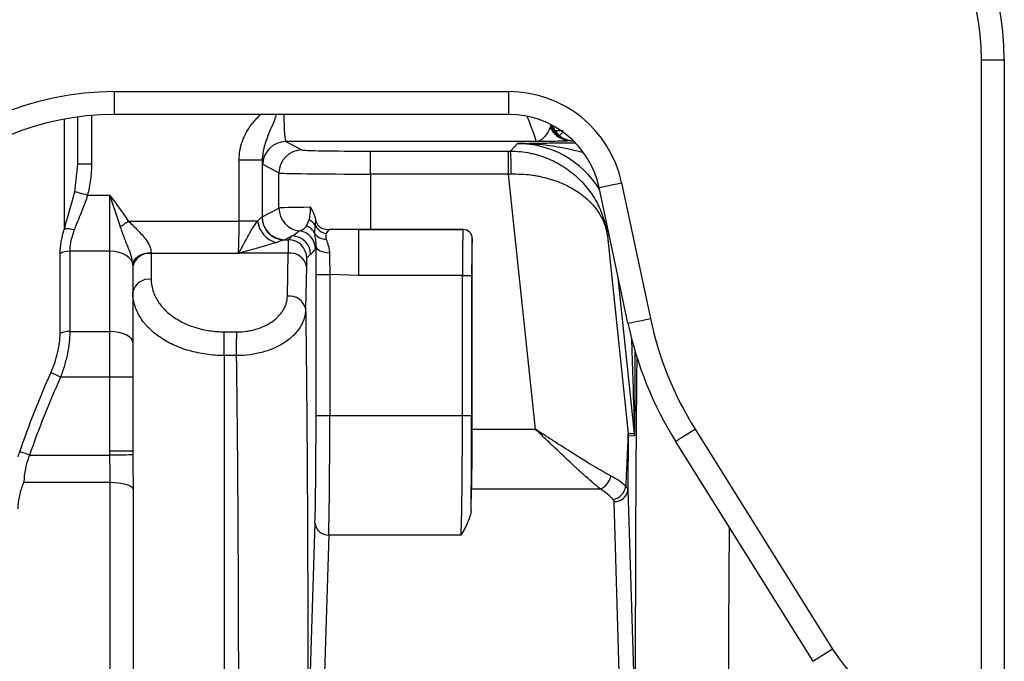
# Model space of a CAD drawing. Header units: millimetres. Extents: x 11 to 1572, y 8 to 2126.
# Tile 13 of 19: x 950 to 1165, y 362 to 502. Entities that reach past the tile are written whole.
import ezdxf

# ---------------------------------------------------------------- set-up
doc = ezdxf.new("R2010")
doc.units = ezdxf.units.MM

msp = doc.modelspace()

# ---------------------------------------------------------------- linework, layer by layer
at = {"color": 7, "linetype": 'Continuous', "lineweight": 25}
for p, q in [((1159.75, 493.28), (1164.75, 493.28)), ((1159.75, 348.37), (1159.75, 493.28)), ((1164.75, 493.28), (1164.75, 348.37)), ((970.75, 481.37), (970.75, 486.37)), ((970.75, 486.37), (1056.75, 486.37)), ((1056.75, 481.37), (1056.75, 486.37)), ((1056.75, 481.37), (970.75, 481.37)), ((962.75, 470.58), (962.75, 480.84)), ((1068.58, 477.81), (1066.92, 477.81)), ((1008.08, 475.47), (1011.59, 473.65)), ((1062.72, 475.47), (1008.08, 475.47)), ((1057.1, 473.4), (1058.59, 475.06)), ((1070.2, 475.64), (1070.17, 475.64)), ((1070.2, 475.64), (1070.79, 475.64)), ((1026.58, 468.4), (1026.58, 473.4)), ((1026.58, 473.4), (1056.68, 473.4)), ((1056.68, 468.4), (1056.68, 473.4)), ((962.07, 464.52), (962.75, 470.58)), ((965.75, 470.58), (962.75, 470.58)), ((1002.91, 471.45), (997.91, 471.45)), ((997.91, 458.12), (997.91, 471.45)), ((1002.91, 471.45), (1002.91, 459.06)), ((1006.59, 468.65), (1003.08, 470.47)), ((1006.59, 460.97), (1006.59, 468.65)), ((1026.58, 468.4), (1026.58, 456.31)), ((1056.68, 468.4), (1026.58, 468.4)), ((1062.53, 412.73), (1056.68, 468.4)), ((1081.29, 466.5), (1087.58, 436.89)), ((964.87, 463.78), (969.75, 463.78)), ((969.75, 451.55), (969.75, 463.78)), ((1082.69, 435.85), (1076.4, 465.46)), ((1002.91, 459.06), (1006.59, 460.97)), ((973.81, 458.12), (997.91, 458.12)), ((1001.92, 458.12), (997.91, 458.12)), ((1012.64, 457.13), (1013.17, 458.38)), ((1014.44, 455.39), (1014.5, 457.24)), ((1023.95, 456.31), (1046.74, 456.31)), ((1023.95, 456.31), (1023.95, 446.31)), ((1046.75, 456.31), (1026.58, 456.31)), ((1046.74, 456.31), (1046.75, 456.31)), ((1007.86, 454.05), (1008.66, 454.05)), ((1009.5, 454.89), (1007.91, 454.06)), ((1008.66, 454.05), (1009.5, 454.89)), ((1048.75, 454.31), (1048.74, 454.31)), ((1048.75, 412.73), (1048.75, 454.31)), ((1078.21, 454.85), (1082.74, 411.78)), ((958.87, 433.62), (958.87, 451.02)), ((960.99, 451.55), (960.99, 434.06)), ((969.75, 451.55), (960.99, 451.55)), ((969.75, 434.06), (969.75, 451.55)), ((978.75, 451.27), (978.75, 451.05)), ((997.76, 451.05), (978.75, 451.05)), ((978.75, 451.05), (978.75, 445.43)), ((1008.59, 451.12), (997.92, 451.12)), ((1008.43, 441.74), (1008.59, 451.12)), ((1013.5, 450.89), (1012.66, 450.05)), ((974.75, 448.53), (974.75, 448.5)), ((974.75, 448.5), (974.75, 431.57)), ((1012.59, 448.3), (1012.42, 438.92)), ((1014.69, 446.46), (1017.69, 446.46)), ((1014.69, 415.72), (1014.69, 446.46)), ((1023.95, 446.31), (1017.69, 446.46)), ((1017.69, 446.46), (1017.69, 415.72)), ((1046.61, 446.31), (1023.95, 446.31)), ((1046.61, 446.31), (1048.61, 446.31)), ((1046.61, 415.72), (1046.61, 446.31)), ((1048.61, 446.31), (1048.61, 415.72)), ((960.99, 434.06), (969.75, 434.06)), ((969.75, 424.12), (969.75, 434.06)), ((994.66, 434), (997.38, 433.99)), ((974.75, 431.57), (974.75, 424.12)), ((969.75, 424.12), (958.99, 424.12)), ((974.75, 424.12), (969.75, 424.12)), ((969.75, 407.98), (969.75, 424.12)), ((974.75, 424.12), (974.75, 407.98)), ((1014.69, 415.72), (1017.69, 415.72)), ((1017.69, 415.72), (1046.61, 415.72)), ((1046.61, 415.72), (1048.61, 415.72)), ((1048.75, 412.73), (1062.53, 412.73)), ((1097.32, 412.77), (1127.31, 364.78)), ((1082.74, 411.78), (1084.14, 411.85)), ((1084.17, 411.33), (1082.76, 411.26)), ((1123.07, 362.13), (1093.09, 410.12)), ((974.75, 407.98), (969.75, 407.98)), ((952.22, 407.11), (969.75, 407.11)), ((969.8, 401.1), (950.99, 401.1)), ((1048.48, 395.16), (1048.61, 399.71)), ((1076.7, 399.71), (1048.61, 399.71)), ((1082.66, 399.59), (1083.87, 359.86)), ((1080.87, 357.25), (1079.66, 396.99)), ((1013.47, 359.86), (1014.46, 392.28)), ((1017.46, 389.67), (1016.47, 357.25)), ((1046.32, 389.67), (1017.46, 389.67))]:
    msp.add_line(p, q, dxfattribs=at)
at = {"color": 8, "linetype": 'Continuous', "lineweight": 25}
for p, q in [((965.75, 481.16), (965.75, 470.58)), ((959.82, 456.42), (959.82, 480.37)), ((1078.57, 455.25), (1078.21, 454.85)), ((1084.14, 411.85), (1080.57, 445.8))]:
    msp.add_line(p, q, dxfattribs=at)
at = {"color": 7, "linetype": 'Continuous', "lineweight": 25, "flags": 128}
for points in [[(1068.52, 477.56), (1068.08, 477.08), (1067.75, 476.78)], [(1076.4, 465.46), (1076.48, 465.48), (1076.74, 465.53), (1077.19, 465.63), (1077.8, 465.76), (1078.54, 465.91), (1079.39, 466.1), (1080.32, 466.29), (1081.29, 466.5)], [(964.87, 463.78), (964.4, 463.91), (963.94, 464.03), (963.5, 464.14), (963.11, 464.25), (962.76, 464.34), (962.46, 464.42), (962.23, 464.48), (962.07, 464.52)], [(972.01, 456.93), (972.21, 457.07), (972.42, 457.21), (972.64, 457.35), (972.87, 457.5), (973.1, 457.66), (973.34, 457.81), (973.57, 457.97), (973.81, 458.12)], [(974.75, 448.5), (974.65, 449.09), (974.37, 449.67), (973.9, 450.2), (973.28, 450.66), (972.52, 451.04), (971.66, 451.32), (970.72, 451.49), (969.75, 451.55)], [(974.75, 448.53), (974.82, 449.06), (975.05, 449.58), (975.42, 450.05), (975.92, 450.47), (976.52, 450.81), (977.22, 451.06), (977.97, 451.22), (978.75, 451.27)], [(1014.72, 452.63), (1014.78, 452.36), (1014.95, 452.11), (1015.22, 451.87), (1015.57, 451.66), (1016.01, 451.48), (1016.5, 451.34), (1017.04, 451.26), (1017.6, 451.22)], [(1082.69, 435.85), (1082.77, 435.87), (1083.04, 435.93), (1083.48, 436.02), (1084.09, 436.15), (1084.84, 436.31), (1085.69, 436.49), (1086.61, 436.69), (1087.58, 436.89)], [(974.75, 431.57), (974.65, 432.06), (974.37, 432.52), (973.9, 432.95), (973.28, 433.33), (972.52, 433.64), (971.66, 433.87), (970.72, 434.01), (969.75, 434.06)], [(994.63, 428.81), (994.63, 429.42), (994.64, 430.08), (994.64, 430.77), (994.64, 431.48), (994.64, 432.18), (994.65, 432.84), (994.65, 433.46), (994.66, 434)], [(997.36, 428.8), (997.36, 429.41), (997.37, 430.07), (997.37, 430.76), (997.37, 431.47), (997.37, 432.17), (997.38, 432.83), (997.38, 433.45), (997.38, 433.99)], [(958.99, 424.12), (958.68, 424.26), (958.38, 424.39), (958.09, 424.52), (957.81, 424.65), (957.55, 424.77), (957.3, 424.88), (957.07, 424.98), (956.86, 425.07)], [(1093.09, 410.12), (1093.15, 410.16), (1093.39, 410.31), (1093.77, 410.55), (1094.3, 410.88), (1094.95, 411.28), (1095.68, 411.75), (1096.49, 412.25), (1097.32, 412.77)], [(952.22, 407.11), (951.92, 407.21), (951.62, 407.32), (951.34, 407.42), (951.06, 407.51), (950.79, 407.61), (950.54, 407.69), (950.31, 407.77), (950.1, 407.85)], [(974.75, 407.13), (974.64, 407.13), (974.35, 407.13), (973.89, 407.13), (973.26, 407.12), (972.51, 407.12), (971.65, 407.12), (970.72, 407.11), (969.75, 407.11)], [(974.79, 399.7), (974.64, 399.98), (974.32, 400.25), (973.84, 400.49), (973.22, 400.7), (972.47, 400.87), (971.64, 401), (970.74, 401.08), (969.8, 401.1)], [(1127.31, 364.78), (1126.48, 364.26), (1125.67, 363.76), (1124.93, 363.3), (1124.29, 362.89), (1123.76, 362.56), (1123.37, 362.32), (1123.14, 362.18), (1123.07, 362.13)]]:
    msp.add_lwpolyline(points, dxfattribs=at)
at = {"color": 7, "linetype": 'Continuous', "lineweight": 25}
for centre, radius, start, end in [((1104.75, 493.28), 60, 0, 90), ((1104.75, 493.28), 55, 0, 90), ((1056.75, 461.28), 25.09, 12, 90), ((1056.75, 461.28), 20.09, 12, 90), ((1070.92, 480.64), 5, 199.0542, 268.5225), ((1070.92, 480.64), 5, 199.0528, 215.2909), ((1008.08, 470.47), 5, 90.0514, 179.9725), ((1011.6, 468.65), 5, 90.0513, 179.9726), ((1010.04, 469.6), 47.21, 358.5543, 4.6091), ((1011.6, 460.97), 5, 180.0297, 263.5113), ((1007.69, 458.99), 5.83, 188.5825, 252.4161), ((1007.88, 459.05), 5, 179.9694, 269.7234), ((1007.91, 459.07), 5, 180.0271, 269.9488), ((1011.76, 455.36), 3.33, 34.4945, 65.0146), ((960.32, 451.08), 5.37, 72.4582, 95.3767), ((1010.58, 452.03), 4, 0.023, 83.5445), ((1011.03, 453.65), 3.84, 26.9978, 65.2146), ((1016.74, 457.02), 2.81, 215.3157, 273.3358), ((1017.43, 458.61), 3.23, 205.0736, 260.6596), ((1046.74, 454.31), 2, 0.02, 89.9796), ((1008.66, 450.05), 4, 0.0203, 89.9795), ((1009.5, 450.89), 4, 0.0204, 89.9796), ((960.91, 447.42), 4.14, 88.8739, 119.55), ((978.25, 447.52), 3.57, 81.9502, 168.5784), ((1003.03, 455.99), 7.06, 222.7364, 223.5906), ((1009.05, 447.53), 3.63, 12.2378, 97.2254), ((978.25, 441.9), 3.57, 81.9502, 168.5784), ((1008.88, 438.15), 3.63, 12.2379, 97.225), ((1160.85, 452.47), 79.91, 192, 212), ((1160.85, 452.47), 74.91, 192, 212), ((960.89, 429.16), 4.9, 88.8586, 114.3931), ((1077.76, 411.26), 5, 0.0025, 5.9979), ((1079.17, 411.33), 5, 359.9997, 6.0009), ((1075.03, 403.38), 4.03, 294.3606, 348.1718), ((1078.7, 400.87), 3.55, 282.7166, 350.6712), ((1079.82, 399.84), 2.85, 266.8338, 355.1065), ((1017.3, 392.52), 2.85, 184.893, 273.1667), ((1156.92, 383.28), 34.91, 212, 270)]:
    msp.add_arc(centre, radius, start, end, dxfattribs=at)
at = {"color": 8, "linetype": 'Continuous', "lineweight": 25}
for centre, start, end in [((1070.58, 480.64), 196.4682, 269.9965), ((1070.92, 480.64), 199.0384, 268.5433)]:
    msp.add_arc(centre, 5, start, end, dxfattribs=at)
at = {"color": 7, "linetype": 'Continuous', "lineweight": 25}
for centre, major_axis, ratio, start_param, end_param in [((970.75, 421.36), (0, -65.01), 0.999848, 3.141593, 4.712389), ((970.75, 421.36), (0, 60.01), 0.999822, 0, 1.570796), ((1026.58, 473.66), (15, 0), 0.017455, 3.175288, 4.712389), ((1056.65, 473.66), (15.08, 0), 0.017359, 4.714214, 4.741897), ((1003.09, 485.47), (0, 15), 0.033708, 2.777831, 3.124139), ((1026.58, 468.66), (20, 0), 0.013091, 3.175288, 4.712389), ((1056.65, 468.66), (20.06, 0.52), 0.013082, 4.71342, 4.741104), ((1026.58, 460.96), (20, 0), 0.013091, 2.283626, 3.107898), ((997.41, 458.12), (0, 10), 0.050562, 3.926991, 4.712389), ((997.91, 459.07), (5, 0), 0.03491, 6.178231, 6.24949), ((1009.49, 459.89), (13.45, 10.41), 0.236393, 4.531803, 4.644185), ((1026.58, 455.96), (20, 0), 0.017455, 1.703, 2.039341), ((1026.58, 455.96), (20, 0), 0.017455, 1.570796, 1.703), ((1046.75, 446.31), (0, 10), 0.013964, 0.017453, 1.570796), ((1046.75, 454.31), (-1.41, -1.41), 0.999695, 2.356347, 3.926839), ((997.91, 454.07), (10, 0), 0.017455, 6.178231, 6.24949), ((1008.66, 444.05), (0, 10), 0.010473, 0.017453, 0.785398), ((1048.75, 446.31), (0, 8), 0.017455, 0.017453, 1.570796), ((1013.49, 459.89), (8.43, 12.84), 0.369099, 4.20101, 4.313392), ((1012.66, 444.05), (0, 6), 0.017455, 0.017453, 0.785398), ((1014.22, 415.72), (0, 27), 0.017455, 3.660739, 4.712389), ((1017.22, 415.72), (0, 30), 0.01571, 3.660739, 4.712389), ((1046.05, 415.72), (0, 30), 0.018619, 3.660739, 4.712389), ((1048.05, 415.72), (0, 32), 0.017455, 4.014602, 4.712389), ((1048.48, 412.73), (0, 15), 0.017455, 3.660739, 4.712389), ((1077.77, 267.73), (4.97, 144.05), 0.002412, 0.000242, 0.402133), ((1082.77, 267.73), (0, 143.52), 0.001824, 0.000096, 0.405948), ((1064.28, 396.05), (20.1, -0.24), 0.48334, 0.475808, 0.756615), ((1064.28, 393.45), (17.12, -0.85), 0.565327, 0.507122, 0.787929)]:
    msp.add_ellipse(centre, major_axis=major_axis, ratio=ratio, start_param=start_param, end_param=end_param, dxfattribs=at)
at = {"color": 8, "linetype": 'Continuous', "lineweight": 25}
for centre, major_axis, ratio, start_param, end_param in [((1008.09, 485.47), (0, 10), 0.050562, 1.993047, 3.124139), ((1058.7, 485.47), (-4.02, 10), 0.023334, 3.149662, 4.236188), ((1058.58, 454.05), (14.06, 15.61), 0.999462, 5.996754, 7.016086), ((1079.17, 554.85), (-4.98, 143), 0.001223, 3.141582, 3.683402), ((1084.16, 554.85), (0, 143.52), 0.001824, 3.141688, 3.651082)]:
    msp.add_ellipse(centre, major_axis=major_axis, ratio=ratio, start_param=start_param, end_param=end_param, dxfattribs=at)
for points, knots in [([(997.91, 471.45), (997.95, 472.14), (998.02, 473.53), (998.77, 476.21), (1000.22, 478.96), (1001.86, 480.66), (1002.54, 481.37)], [0, 0, 0, 0, 0.185167, 0.370451, 0.737954, 1, 1, 1, 1]), ([(1006.06, 481.37), (1005.91, 480.97), (1005.36, 479.55), (1004.42, 477.31), (1003.28, 474.53), (1003.03, 472.46), (1002.91, 471.45)], [0, 0, 0, 0, 0.1184792, 0.416617, 0.7145971, 1, 1, 1, 1]), ([(1058.59, 475.06), (1058.6, 475.06), (1060.3, 475.09), (1063.58, 475.14), (1067.67, 475.21), (1070.31, 475.23), (1071.08, 475.24)], [0, 0, 0, 0, 0.001562, 0.439189, 0.834569, 1, 1, 1, 1]), ([(1072.76, 473.13), (1072.44, 473.21), (1070.6, 473.66), (1067.37, 474.33), (1062.98, 474.95), (1060.07, 475.07), (1058.6, 475.06), (1058.59, 475.06)], [0, 0, 0, 0, 0.067408, 0.384995, 0.690583, 0.998148, 1, 1, 1, 1]), ([(1084.37, 343.98), (1084.36, 347.86), (1084.35, 355.62), (1084.36, 367.43), (1084.38, 379.27), (1084.42, 390.97), (1084.48, 402.33), (1084.55, 413.35), (1084.62, 422.1), (1084.67, 427.01), (1084.69, 428.48)], [0, 0, 0, 0, 0.13289, 0.265786, 0.402578, 0.53937, 0.672235, 0.805101, 0.941715, 1, 1, 1, 1]), ([(1104.76, 391.43), (1104.75, 389.2), (1104.7, 383.89), (1104.65, 375.28), (1104.61, 365.66), (1104.58, 355.88), (1104.57, 349.33), (1104.57, 346.06)], [0, 0, 0, 0, 0.151892, 0.361141, 0.57039, 0.7852, 1, 1, 1, 1])]:
    msp.add_open_spline(points, degree=3, knots=knots, dxfattribs=at)
at = {"color": 7, "linetype": 'Continuous', "lineweight": 25}
for points, knots in [([(1065.72, 478.7), (1065.64, 478.34), (1065.47, 477.97), (1065.06, 477.25), (1064.81, 476.89), (1064.28, 476.27), (1063.99, 476), (1063.54, 475.7), (1063.38, 475.62), (1063.14, 475.54), (1063.06, 475.52), (1062.93, 475.49), (1062.89, 475.49), (1062.8, 475.48), (1062.76, 475.47), (1062.72, 475.47)], [0, 0, 0, 0, 0.25, 0.25, 0.5, 0.5, 0.75, 0.75, 0.875, 0.875, 0.9375, 0.9375, 0.96875, 0.96875, 1, 1, 1, 1]), ([(1070.17, 475.64), (1069.7, 475.64), (1069.23, 475.72), (1068.55, 475.93), (1068.33, 476.02), (1067.91, 476.23), (1067.7, 476.34), (1067.31, 476.61), (1067.12, 476.76), (1066.77, 477.09), (1066.61, 477.27), (1066.3, 477.64), (1066.17, 477.84), (1065.92, 478.26), (1065.81, 478.48), (1065.72, 478.7)], [0, 0, 0, 0, 0.25, 0.25, 0.375, 0.375, 0.5, 0.5, 0.625, 0.625, 0.75, 0.75, 0.875, 0.875, 1, 1, 1, 1]), ([(1070.17, 475.64), (1069.92, 475.62), (1069.55, 475.61), (1068.84, 475.58), (1068.58, 475.57), (1068.01, 475.56), (1067.7, 475.55), (1066.72, 475.53), (1066, 475.52), (1064.82, 475.5), (1064.42, 475.49), (1063.79, 475.48), (1063.58, 475.48), (1063.26, 475.48), (1063.15, 475.48), (1062.94, 475.47), (1062.83, 475.47), (1062.72, 475.47)], [0, 0, 0, 0, 0.25, 0.25, 0.375, 0.375, 0.5, 0.5, 0.75, 0.75, 0.875, 0.875, 0.9375, 0.9375, 0.96875, 0.96875, 1, 1, 1, 1]), ([(1057.1, 473.4), (1058.55, 473.4), (1059.97, 473.25), (1061.71, 472.9), (1062.05, 472.82), (1062.74, 472.64), (1063.08, 472.55), (1064.09, 472.24), (1064.74, 472), (1066, 471.47), (1066.61, 471.18), (1067.8, 470.54), (1068.37, 470.2), (1070.03, 469.11), (1071.02, 468.3), (1072.39, 466.99), (1072.82, 466.53), (1073.64, 465.59), (1074.02, 465.11), (1075.09, 463.64), (1075.7, 462.61), (1076.49, 461.02), (1076.73, 460.47), (1077.15, 459.38), (1077.34, 458.82), (1077.67, 457.71), (1077.81, 457.14), (1077.99, 456.29), (1078.04, 456), (1078.11, 455.57), (1078.13, 455.43), (1078.17, 455.14), (1078.19, 455), (1078.21, 454.85)], [0, 0, 0, 0, 0.125, 0.125, 0.15625, 0.15625, 0.1875, 0.1875, 0.25, 0.25, 0.3125, 0.3125, 0.375, 0.375, 0.5, 0.5, 0.5625, 0.5625, 0.625, 0.625, 0.75, 0.75, 0.8125, 0.8125, 0.875, 0.875, 0.9375, 0.9375, 0.96875, 0.96875, 0.984375, 0.984375, 1, 1, 1, 1]), ([(965.75, 470.58), (965.71, 469.44), (965.63, 467.15), (965.12, 464.91), (964.87, 463.78)], [0, 0, 0, 0, 0.495849, 1, 1, 1, 1]), ([(1057.23, 468.41), (1058.7, 468.45), (1060.12, 468.38), (1061.86, 468.16), (1062.21, 468.11), (1062.9, 468), (1063.24, 467.93), (1064.25, 467.72), (1064.91, 467.56), (1066.17, 467.19), (1066.79, 466.99), (1067.98, 466.54), (1068.55, 466.29), (1070.2, 465.51), (1071.2, 464.92), (1072.56, 463.96), (1072.99, 463.62), (1073.8, 462.93), (1074.17, 462.57), (1075.23, 461.48), (1075.83, 460.71), (1076.6, 459.51), (1076.83, 459.1), (1077.24, 458.28), (1077.42, 457.86), (1077.73, 457.02), (1077.86, 456.59), (1078.02, 455.94), (1078.07, 455.73), (1078.13, 455.4), (1078.15, 455.29), (1078.18, 455.07), (1078.2, 454.96), (1078.21, 454.85)], [0, 0, 0, 0, 0.125, 0.125, 0.15625, 0.15625, 0.1875, 0.1875, 0.25, 0.25, 0.3125, 0.3125, 0.375, 0.375, 0.5, 0.5, 0.5625, 0.5625, 0.625, 0.625, 0.75, 0.75, 0.8125, 0.8125, 0.875, 0.875, 0.9375, 0.9375, 0.96875, 0.96875, 0.984375, 0.984375, 1, 1, 1, 1]), ([(959.82, 456.42), (960.16, 457.71), (960.56, 459.02), (961.35, 461.71), (961.74, 463.08), (962.07, 464.52)], [0, 0, 0, 0, 0.5, 0.5, 1, 1, 1, 1]), ([(964.87, 463.78), (964.46, 462.44), (963.96, 461.16), (963.19, 459.28), (962.93, 458.66), (962.42, 457.42), (962.17, 456.8), (961.94, 456.2)], [0, 0, 0, 0, 0.5, 0.5, 0.75, 0.75, 1, 1, 1, 1]), ([(972.01, 456.93), (971.64, 458.07), (971.27, 459.21), (970.7, 460.92), (970.51, 461.49), (970.13, 462.63), (969.94, 463.21), (969.75, 463.78)], [0, 0, 0, 0, 0.5, 0.5, 0.75, 0.75, 1, 1, 1, 1]), ([(1013.17, 458.38), (1013.21, 458.55), (1013.26, 458.74), (1013.34, 459.15), (1013.38, 459.37), (1013.42, 459.72), (1013.43, 459.84), (1013.46, 460.09), (1013.47, 460.22), (1013.49, 460.62), (1013.5, 460.89), (1013.5, 461.16)], [0, 0, 0, 0, 0.25, 0.25, 0.5, 0.5, 0.625, 0.625, 0.75, 0.75, 1, 1, 1, 1]), ([(1014.67, 458.18), (1014.62, 458.45), (1014.55, 458.72), (1014.4, 459.25), (1014.31, 459.51), (1014.11, 460.01), (1014, 460.25), (1013.82, 460.6), (1013.76, 460.71), (1013.64, 460.94), (1013.57, 461.05), (1013.5, 461.16)], [0, 0, 0, 0, 0.25, 0.25, 0.5, 0.5, 0.75, 0.75, 0.875, 0.875, 1, 1, 1, 1]), ([(973.81, 458.12), (974.48, 457.47), (975.83, 456.13), (977.49, 454.33), (978.55, 452.62), (978.68, 451.71), (978.75, 451.27)], [0, 0, 0, 0, 0.303723, 0.615333, 0.813633, 1, 1, 1, 1]), ([(997.84, 451.2), (998.14, 451.71), (998.73, 452.75), (999.71, 454.59), (1000.77, 456.51), (1001.56, 457.62), (1001.92, 458.12)], [0, 0, 0, 0, 0.238578, 0.48063, 0.76574, 1, 1, 1, 1]), ([(1001.92, 458.12), (1002.14, 458.34), (1002.54, 458.75), (1002.81, 459.01), (1002.87, 459.04), (1002.88, 459.05)], [0, 0, 0, 0, 0.4766403, 0.8780182, 1, 1, 1, 1]), ([(1014.67, 458.18), (1014.74, 457.95), (1014.88, 457.49), (1015.4, 456.9), (1016.28, 456.39), (1017.08, 456.32), (1017.55, 456.27)], [0, 0, 0, 0, 0.174414, 0.34802, 0.612404, 1, 1, 1, 1]), ([(958.87, 451.02), (958.91, 451.86), (958.99, 453.59), (959.54, 455.47), (959.82, 456.42)], [0, 0, 0, 0, 0.490078, 1, 1, 1, 1]), ([(961.94, 456.2), (961.73, 455.57), (961.3, 454.32), (961.02, 452.76), (961, 451.86), (960.99, 451.55)], [0, 0, 0, 0, 0.3890367, 0.7886743, 1, 1, 1, 1]), ([(974.75, 448.53), (974.7, 448.96), (974.6, 450.01), (973.88, 452.06), (972.93, 454.38), (972.31, 456.08), (972.01, 456.93)], [0, 0, 0, 0, 0.164539, 0.39723, 0.696721, 1, 1, 1, 1]), ([(1011.03, 456), (1011.11, 456.03), (1011.26, 456.09), (1011.9, 456.33), (1012.39, 456.78), (1012.6, 457.08), (1012.64, 457.13)], [0, 0, 0, 0, 0.364129, 0.732374, 0.955584, 1, 1, 1, 1]), ([(1014.72, 452.63), (1014.73, 453.18), (1014.67, 453.66), (1014.55, 454.56), (1014.48, 454.97), (1014.44, 455.39)], [0, 0, 0, 0, 0.5, 0.5, 1, 1, 1, 1]), ([(1016.91, 455.43), (1016.83, 455.27), (1016.8, 455.08), (1016.81, 454.67), (1016.84, 454.45), (1016.9, 454.21)], [0, 0, 0, 0, 0.5, 0.5, 1, 1, 1, 1]), ([(1017.55, 456.27), (1017.36, 456.08), (1017.14, 455.86), (1016.93, 455.48), (1016.91, 455.43)], [0, 0, 0, 0, 0.871499, 1, 1, 1, 1]), ([(1005.92, 453.43), (1005.37, 453.25), (1004.76, 453.06), (1003.8, 452.76), (1003.47, 452.67), (1002.8, 452.47), (1002.46, 452.37), (1001.44, 452.09), (1000.74, 451.9), (999.69, 451.61), (999.33, 451.52), (998.8, 451.37), (998.62, 451.32), (998.36, 451.25), (998.27, 451.23), (998.09, 451.18), (998, 451.15), (997.92, 451.12)], [0, 0, 0, 0, 0.25, 0.25, 0.375, 0.375, 0.5, 0.5, 0.75, 0.75, 0.875, 0.875, 0.9375, 0.9375, 0.96875, 0.96875, 1, 1, 1, 1]), ([(1007.86, 454.05), (1007.71, 454.02), (1007.39, 453.94), (1006.54, 453.64), (1005.99, 453.45), (1005.92, 453.43)], [0, 0, 0, 0, 0.412763, 0.931912, 1, 1, 1, 1]), ([(1016.9, 454.21), (1016.96, 454), (1017.04, 453.77), (1017.19, 453.32), (1017.27, 453.08), (1017.41, 452.58), (1017.47, 452.33), (1017.57, 451.79), (1017.6, 451.5), (1017.6, 451.22)], [0, 0, 0, 0, 0.25, 0.25, 0.5, 0.5, 0.75, 0.75, 1, 1, 1, 1]), ([(997.84, 451.2), (997.82, 451.16), (997.8, 451.11), (997.77, 451.07), (997.77, 451.06), (997.77, 451.06), (997.76, 451.05)], [0, 0, 0, 0, 0.0002025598, 0.0002025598, 0.0002025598, 0.0002233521, 0.0002233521, 0.0002233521, 0.0002233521]), ([(997.92, 451.12), (997.87, 451.1), (997.83, 451.08), (997.78, 451.06), (997.77, 451.06), (997.77, 451.06), (997.76, 451.05)], [0, 0, 0, 0, 0.0001624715, 0.0001624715, 0.0001624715, 0.0001824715, 0.0001824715, 0.0001824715, 0.0001824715]), ([(1014.72, 452.63), (1014.7, 452.46), (1014.65, 452.11), (1014.61, 452.06), (1014.58, 452.03)], [0, 0, 0, 0, 0.498056, 1, 1, 1, 1]), ([(1014.69, 446.46), (1014.69, 447.54), (1014.7, 448.6), (1014.7, 450.15), (1014.71, 450.66), (1014.71, 451.67), (1014.72, 452.15), (1014.72, 452.63)], [0, 0, 0, 0, 0.5, 0.5, 0.75, 0.75, 1, 1, 1, 1]), ([(1017.6, 451.22), (1017.61, 450.48), (1017.63, 449.72), (1017.65, 448.52), (1017.66, 448.11), (1017.68, 447.29), (1017.69, 446.88), (1017.69, 446.46)], [0, 0, 0, 0, 0.5, 0.5, 0.75, 0.75, 1, 1, 1, 1]), ([(978.75, 445.43), (978.75, 444.69), (978.85, 443.95), (979.15, 442.86), (979.27, 442.5), (979.57, 441.79), (979.75, 441.44), (980.34, 440.41), (980.83, 439.75), (981.68, 438.82), (981.99, 438.52), (982.65, 437.94), (983, 437.66), (984.1, 436.87), (984.9, 436.39), (986.2, 435.76), (986.65, 435.57), (987.57, 435.21), (988.04, 435.05), (989.48, 434.61), (990.48, 434.39), (992.55, 434.08), (993.6, 434), (994.66, 434)], [0, 0, 0, 0, 0.125, 0.125, 0.1875, 0.1875, 0.25, 0.25, 0.375, 0.375, 0.4375, 0.4375, 0.5, 0.5, 0.625, 0.625, 0.6875, 0.6875, 0.75, 0.75, 0.875, 0.875, 1, 1, 1, 1]), ([(994.63, 428.81), (993.31, 428.82), (992.02, 428.91), (990.1, 429.18), (989.47, 429.29), (988.22, 429.56), (987.6, 429.71), (985.79, 430.24), (984.64, 430.66), (983.02, 431.41), (982.5, 431.68), (981.49, 432.26), (981, 432.56), (979.63, 433.52), (978.81, 434.21), (977.91, 435.15), (977.73, 435.34), (977.4, 435.73), (977.24, 435.92), (976.78, 436.52), (976.23, 437.33), (975.79, 438.17), (975.42, 439.03), (975.26, 439.47), (974.87, 440.8), (974.75, 441.7), (974.75, 442.61)], [0, 0, 0, 0, 0.125, 0.125, 0.1875, 0.1875, 0.25, 0.25, 0.375, 0.375, 0.4375, 0.4375, 0.5, 0.5, 0.625, 0.625, 0.65625, 0.65625, 0.6875, 0.6875, 0.75, 0.8125, 0.8125, 0.875, 0.875, 1, 1, 1, 1]), ([(997.38, 433.99), (998.11, 433.99), (998.82, 434.03), (999.88, 434.18), (1000.23, 434.24), (1000.92, 434.39), (1001.26, 434.47), (1002.26, 434.77), (1002.89, 435), (1003.79, 435.43), (1004.08, 435.58), (1004.64, 435.9), (1004.91, 436.07), (1005.67, 436.61), (1006.12, 437), (1006.73, 437.64), (1006.91, 437.86), (1007.26, 438.31), (1007.57, 438.76), (1007.81, 439.24), (1008.03, 439.72), (1008.12, 439.97), (1008.34, 440.72), (1008.42, 441.23), (1008.43, 441.74)], [0, 0, 0, 0, 0.125, 0.125, 0.1875, 0.1875, 0.25, 0.25, 0.375, 0.375, 0.4375, 0.4375, 0.5, 0.5, 0.625, 0.625, 0.6875, 0.6875, 0.75, 0.8125, 0.8125, 0.875, 0.875, 1, 1, 1, 1]), ([(1012.42, 438.92), (1012.41, 438.24), (1012.3, 437.58), (1012.01, 436.61), (1011.88, 436.29), (1011.59, 435.66), (1011.42, 435.34), (1010.85, 434.42), (1010.38, 433.84), (1009.56, 433.02), (1009.27, 432.75), (1008.64, 432.23), (1008.31, 431.99), (1007.27, 431.29), (1006.51, 430.87), (1005.29, 430.32), (1004.86, 430.15), (1004, 429.84), (1003.11, 429.55), (1002.19, 429.33), (1001.26, 429.14), (1000.78, 429.06), (999.33, 428.86), (998.35, 428.8), (997.36, 428.8)], [0, 0, 0, 0, 0.125, 0.125, 0.1875, 0.1875, 0.25, 0.25, 0.375, 0.375, 0.4375, 0.4375, 0.5, 0.5, 0.625, 0.625, 0.6875, 0.6875, 0.75, 0.8125, 0.8125, 0.875, 0.875, 1, 1, 1, 1]), ([(1012.42, 438.92), (1012.49, 434.2), (1012.54, 429.29), (1012.64, 419.12), (1012.69, 413.85), (1012.73, 407.03), (1012.74, 405.66), (1012.76, 402.89), (1012.77, 401.49), (1012.79, 397.28), (1012.81, 394.46), (1012.85, 385.95), (1012.86, 380.21), (1012.88, 371.52), (1012.89, 368.6), (1012.89, 364.21), (1012.89, 362.74), (1012.89, 359.79), (1012.89, 358.31), (1012.89, 350.92), (1012.89, 345.07), (1012.86, 333.51), (1012.84, 327.79), (1012.8, 319.32), (1012.78, 316.51), (1012.76, 312.32), (1012.75, 310.93), (1012.73, 308.18), (1012.72, 306.82), (1012.67, 300.06), (1012.62, 294.84), (1012.52, 284.79), (1012.46, 279.94), (1012.38, 274.13), (1012.37, 272.98), (1012.33, 270.71), (1012.32, 269.6), (1012.27, 266.31), (1012.23, 264.19), (1012.12, 258.06), (1012.04, 254.25), (1011.92, 248.98), (1011.88, 247.29), (1011.81, 244.87), (1011.79, 244.08), (1011.75, 242.55), (1011.73, 241.81), (1011.61, 238.2), (1011.52, 235.67), (1011.33, 231.32), (1011.24, 229.5), (1011.09, 227.3), (1011.04, 226.66), (1010.94, 225.57), (1010.88, 225.13), (1010.83, 224.77)], [0, 0, 0, 0, 0.0625, 0.0625, 0.125, 0.125, 0.140625, 0.140625, 0.15625, 0.15625, 0.1875, 0.1875, 0.25, 0.25, 0.28125, 0.28125, 0.296875, 0.296875, 0.3125, 0.3125, 0.375, 0.375, 0.4375, 0.4375, 0.46875, 0.46875, 0.484375, 0.484375, 0.5, 0.5, 0.5625, 0.5625, 0.625, 0.625, 0.640625, 0.640625, 0.65625, 0.65625, 0.6875, 0.6875, 0.75, 0.75, 0.78125, 0.78125, 0.796875, 0.796875, 0.8125, 0.8125, 0.875, 0.875, 0.9375, 0.9375, 0.96875, 0.96875, 1, 1, 1, 1]), ([(960.99, 434.06), (960.99, 433.28), (960.94, 432.49), (960.77, 430.86), (960.64, 430.03), (960.38, 428.76), (960.28, 428.34), (960.07, 427.49), (959.96, 427.07), (959.59, 425.8), (959.3, 424.96), (958.99, 424.12)], [0, 0, 0, 0, 0.25, 0.25, 0.5, 0.5, 0.625, 0.625, 0.75, 0.75, 1, 1, 1, 1]), ([(956.86, 425.07), (957.49, 426.49), (957.99, 427.93), (958.42, 429.76), (958.5, 430.12), (958.63, 430.84), (958.69, 431.2), (958.82, 432.26), (958.87, 432.95), (958.87, 433.62)], [0, 0, 0, 0, 0.5, 0.5, 0.625, 0.625, 0.75, 0.75, 1, 1, 1, 1]), ([(994.63, 428.81), (994.63, 424.62), (994.63, 420.26), (994.62, 411.24), (994.62, 406.57), (994.62, 400.54), (994.62, 399.32), (994.62, 396.87), (994.62, 395.63), (994.62, 391.91), (994.62, 389.41), (994.62, 381.89), (994.63, 376.82), (994.63, 366.59), (994.64, 361.42), (994.65, 350.99), (994.65, 345.83), (994.66, 335.64), (994.67, 330.6), (994.68, 323.14), (994.68, 320.67), (994.69, 316.99), (994.69, 315.76), (994.69, 313.34), (994.69, 312.14), (994.7, 306.18), (994.71, 301.59), (994.72, 292.73), (994.72, 288.47), (994.73, 283.36), (994.73, 282.35), (994.73, 280.35), (994.73, 279.37), (994.74, 276.47), (994.74, 274.6), (994.74, 269.19), (994.75, 265.83), (994.75, 261.19), (994.75, 259.7), (994.75, 257.57), (994.75, 256.88), (994.75, 255.52), (994.75, 254.86), (994.75, 251.67), (994.75, 249.43), (994.75, 245.57), (994.75, 243.96), (994.75, 242.33), (994.75, 242.02), (994.75, 241.45), (994.75, 241.18), (994.75, 240.45), (994.75, 240.05), (994.75, 239.72)], [0, 0, 0, 0, 0.0625, 0.0625, 0.125, 0.125, 0.140625, 0.140625, 0.15625, 0.15625, 0.1875, 0.1875, 0.25, 0.25, 0.3125, 0.3125, 0.375, 0.375, 0.4375, 0.4375, 0.46875, 0.46875, 0.484375, 0.484375, 0.5, 0.5, 0.5625, 0.5625, 0.625, 0.625, 0.640625, 0.640625, 0.65625, 0.65625, 0.6875, 0.6875, 0.75, 0.75, 0.78125, 0.78125, 0.796875, 0.796875, 0.8125, 0.8125, 0.875, 0.875, 0.9375, 0.9375, 0.953125, 0.953125, 0.96875, 0.96875, 1, 1, 1, 1]), ([(995.85, 239.72), (995.95, 240.36), (996.05, 241.33), (996.17, 242.96), (996.2, 243.3), (996.25, 244.04), (996.27, 244.43), (996.34, 245.65), (996.39, 246.54), (996.53, 249.44), (996.62, 251.68), (996.76, 255.47), (996.8, 256.81), (996.86, 258.93), (996.88, 259.65), (996.92, 261.14), (996.94, 261.91), (997.04, 265.82), (997.12, 269.19), (997.26, 276.39), (997.32, 280.22), (997.41, 286.31), (997.44, 288.4), (997.48, 291.62), (997.49, 292.71), (997.52, 294.9), (997.53, 296.01), (997.59, 301.57), (997.63, 306.16), (997.71, 315.62), (997.74, 320.48), (997.76, 326.74), (997.77, 328), (997.78, 330.53), (997.78, 331.8), (997.8, 335.6), (997.8, 338.14), (997.82, 345.79), (997.82, 350.92), (997.82, 358.65), (997.82, 361.24), (997.81, 366.42), (997.81, 369.03), (997.78, 376.76), (997.76, 381.84), (997.71, 391.82), (997.68, 396.73), (997.64, 402.77), (997.63, 403.97), (997.61, 406.36), (997.6, 407.56), (997.57, 411.1), (997.54, 413.41), (997.47, 420.23), (997.42, 424.6), (997.36, 428.8)], [0, 0, 0, 0, 0.0625, 0.0625, 0.078125, 0.078125, 0.09375, 0.09375, 0.125, 0.125, 0.1875, 0.1875, 0.21875, 0.21875, 0.234375, 0.234375, 0.25, 0.25, 0.3125, 0.3125, 0.375, 0.375, 0.40625, 0.40625, 0.421875, 0.421875, 0.4375, 0.4375, 0.5, 0.5, 0.5625, 0.5625, 0.578125, 0.578125, 0.59375, 0.59375, 0.625, 0.625, 0.6875, 0.6875, 0.71875, 0.71875, 0.75, 0.75, 0.8125, 0.8125, 0.875, 0.875, 0.890625, 0.890625, 0.90625, 0.90625, 0.9375, 0.9375, 1, 1, 1, 1]), ([(950.1, 407.85), (951.1, 410.77), (952.17, 413.66), (954.43, 419.4), (955.62, 422.25), (956.86, 425.07)], [0, 0, 0, 0, 0.5, 0.5, 1, 1, 1, 1]), ([(1078.98, 402.55), (1078.42, 402.85), (1077.83, 403.17), (1076.6, 403.87), (1075.97, 404.24), (1074.68, 405.01), (1074.01, 405.42), (1072.65, 406.26), (1071.95, 406.7), (1069.84, 408.02), (1068.41, 408.94), (1066.23, 410.34), (1065.49, 410.81), (1064.39, 411.53), (1064.01, 411.77), (1063.27, 412.25), (1062.9, 412.49), (1062.53, 412.73)], [0, 0, 0, 0, 0.125, 0.125, 0.25, 0.25, 0.375, 0.375, 0.5, 0.5, 0.75, 0.75, 0.875, 0.875, 0.9375, 0.9375, 1, 1, 1, 1]), ([(1076.7, 399.71), (1076.22, 400.08), (1075.71, 400.5), (1074.67, 401.39), (1074.13, 401.86), (1073.02, 402.84), (1072.45, 403.36), (1071.28, 404.43), (1070.68, 404.99), (1068.86, 406.69), (1067.62, 407.86), (1065.73, 409.66), (1065.09, 410.27), (1064.13, 411.19), (1063.81, 411.5), (1063.17, 412.11), (1062.85, 412.42), (1062.53, 412.73)], [0, 0, 0, 0, 0.125, 0.125, 0.25, 0.25, 0.375, 0.375, 0.5, 0.5, 0.75, 0.75, 0.875, 0.875, 0.9375, 0.9375, 1, 1, 1, 1]), ([(952.22, 407.11), (951.83, 406.14), (951.52, 405.15), (951.21, 403.64), (951.13, 403.13), (951.02, 402.11), (950.99, 401.61), (950.99, 401.1)], [0, 0, 0, 0, 0.5, 0.5, 0.75, 0.75, 1, 1, 1, 1]), ([(969.8, 401.1), (969.8, 402.08), (969.79, 403.07), (969.77, 405.07), (969.75, 406.09), (969.75, 407.11)], [0, 0, 0, 0, 0.5, 0.5, 1, 1, 1, 1]), ([(974.75, 407.13), (974.75, 405.86), (974.76, 404.61), (974.78, 402.14), (974.79, 400.91), (974.79, 399.7)], [0, 0, 0, 0, 0.5, 0.5, 1, 1, 1, 1]), ([(949.75, 395.4), (949.75, 396.39), (949.86, 397.36), (950.18, 398.79), (950.31, 399.26), (950.54, 399.96), (950.62, 400.19), (950.75, 400.54), (950.8, 400.65), (950.89, 400.88), (950.94, 400.99), (950.99, 401.1)], [0, 0, 0, 0, 0.5, 0.5, 0.75, 0.75, 0.875, 0.875, 0.9375, 0.9375, 1, 1, 1, 1]), ([(969.83, 216.76), (969.83, 217.37), (969.83, 218.26), (969.83, 220.6), (969.83, 222.04), (969.83, 225.46), (969.83, 227.45), (969.83, 230.29), (969.83, 230.87), (969.83, 232.07), (969.83, 232.68), (969.83, 234.57), (969.83, 235.88), (969.83, 240.01), (969.83, 242.99), (969.83, 249.41), (969.83, 252.86), (969.83, 257.46), (969.83, 258.4), (969.83, 260.29), (969.82, 261.25), (969.82, 264.15), (969.82, 266.13), (969.82, 272.18), (969.82, 276.38), (969.82, 285.11), (969.82, 289.64), (969.82, 295.51), (969.82, 296.69), (969.82, 299.08), (969.82, 300.28), (969.82, 303.88), (969.82, 306.31), (969.81, 313.65), (969.81, 318.61), (969.81, 328.7), (969.81, 333.83), (969.81, 340.33), (969.81, 341.63), (969.81, 344.25), (969.81, 345.56), (969.81, 349.49), (969.81, 352.1), (969.8, 359.93), (969.8, 365.13), (969.8, 375.49), (969.8, 380.66), (969.8, 387.09), (969.8, 388.37), (969.8, 390.94), (969.8, 392.22), (969.8, 396.05), (969.8, 398.59), (969.8, 401.1)], [0, 0, 0, 0, 0.0625, 0.0625, 0.125, 0.125, 0.1875, 0.1875, 0.203125, 0.203125, 0.21875, 0.21875, 0.25, 0.25, 0.3125, 0.3125, 0.375, 0.375, 0.390625, 0.390625, 0.40625, 0.40625, 0.4375, 0.4375, 0.5, 0.5, 0.5625, 0.5625, 0.578125, 0.578125, 0.59375, 0.59375, 0.625, 0.625, 0.6875, 0.6875, 0.75, 0.75, 0.765625, 0.765625, 0.78125, 0.78125, 0.8125, 0.8125, 0.875, 0.875, 0.9375, 0.9375, 0.953125, 0.953125, 0.96875, 0.96875, 1, 1, 1, 1]), ([(974.79, 399.7), (974.79, 394.84), (974.79, 389.93), (974.79, 380.03), (974.79, 375.04), (974.79, 367.48), (974.79, 364.96), (974.79, 361.14), (974.79, 359.87), (974.79, 357.32), (974.79, 356.05), (974.79, 349.71), (974.8, 339.65), (974.8, 329.73), (974.8, 323.58), (974.8, 322.35), (974.8, 319.9), (974.8, 318.68), (974.8, 315.03), (974.8, 312.64), (974.8, 305.54), (974.8, 300.93), (974.8, 291.94), (974.81, 287.57), (974.81, 282.26), (974.81, 281.2), (974.81, 279.11), (974.81, 278.07), (974.81, 274.98), (974.81, 272.98), (974.81, 267.11), (974.81, 263.39), (974.81, 256.35), (974.81, 253.03), (974.81, 248.34), (974.81, 246.82), (974.81, 243.9), (974.81, 242.5), (974.81, 238.5), (974.81, 236.08), (974.81, 231.75), (974.81, 229.83), (974.81, 227.32), (974.81, 226.55), (974.81, 225.49), (974.81, 225.15), (974.81, 224.51), (974.81, 224.21), (974.81, 222.78), (974.81, 221.92), (974.81, 221.33)], [0, 0, 0, 0, 0.0625, 0.0625, 0.125, 0.125, 0.15625, 0.15625, 0.171875, 0.171875, 0.1875, 0.1875, 0.25, 0.3125, 0.3125, 0.328125, 0.328125, 0.34375, 0.34375, 0.375, 0.375, 0.4375, 0.4375, 0.5, 0.5, 0.515625, 0.515625, 0.53125, 0.53125, 0.5625, 0.5625, 0.625, 0.625, 0.6875, 0.6875, 0.71875, 0.71875, 0.75, 0.75, 0.8125, 0.8125, 0.875, 0.875, 0.90625, 0.90625, 0.921875, 0.921875, 0.9375, 0.9375, 1, 1, 1, 1]), ([(1082.2, 400.29), (1082.35, 400.18), (1082.46, 400.07), (1082.61, 399.83), (1082.65, 399.71), (1082.66, 399.59)], [0, 0, 0, 0, 0.5, 0.5, 1, 1, 1, 1]), ([(1048.48, 395.16), (1048.46, 394.69), (1048.37, 394.23), (1048.1, 393.3), (1047.93, 392.84), (1047.32, 391.48), (1046.82, 390.57), (1046.32, 389.67)], [0, 0, 0, 0, 0.25, 0.25, 0.5, 0.5, 1, 1, 1, 1])]:
    msp.add_open_spline(points, degree=3, knots=knots, dxfattribs=at)
for points in [[(973.81, 458.12), (972.53, 460.07), (971.14, 461.92), (969.75, 463.78)], [(1014.5, 457.24), (1014.55, 457.55), (1014.61, 457.87), (1014.67, 458.18)], [(997.36, 428.8), (996.45, 428.81), (995.54, 428.81), (994.63, 428.81)], [(958.99, 424.12), (956.5, 418.55), (954.22, 412.88), (952.22, 407.11)], [(969.75, 407.11), (969.75, 407.4), (969.75, 407.69), (969.75, 407.98)], [(974.75, 407.98), (974.75, 407.69), (974.75, 407.41), (974.75, 407.13)], [(949.75, 406.73), (949.85, 407.11), (949.97, 407.48), (950.1, 407.85)], [(1079.66, 396.99), (1079.66, 397.13), (1079.6, 397.27), (1079.48, 397.4)]]:
    msp.add_open_spline(points, degree=3, dxfattribs=at)

doc.saveas('drawing.dxf')
